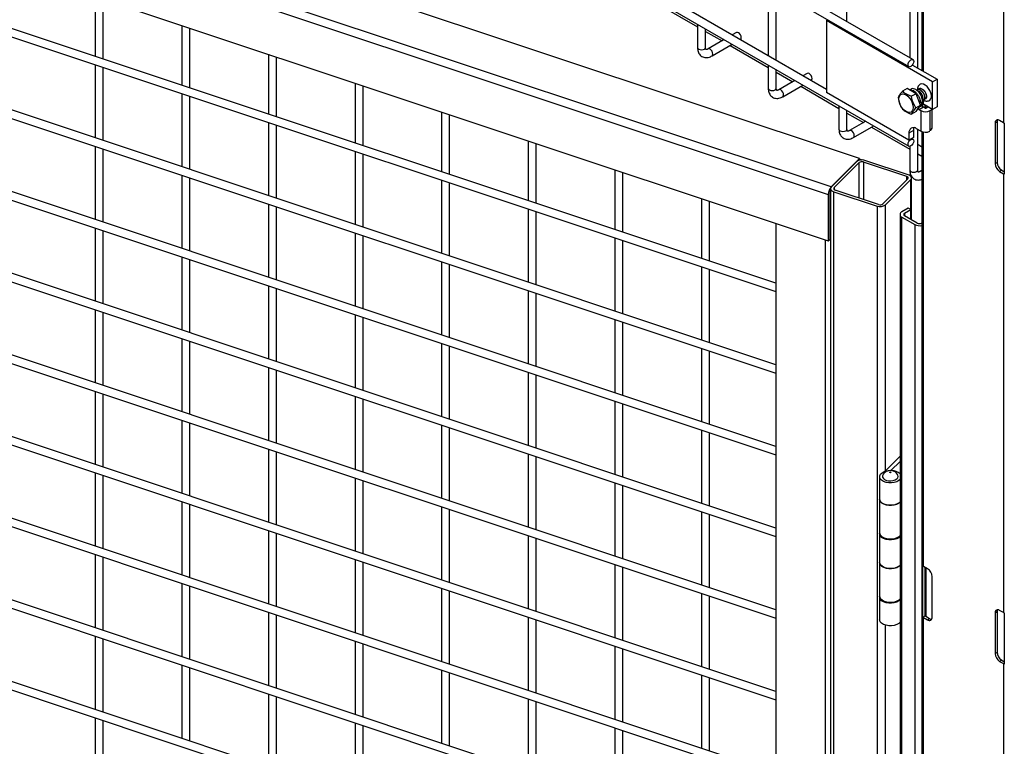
# Model space of a CAD drawing. Header units: inches. Extents: x 0.2 to 10.8, y 0.2 to 8.2.
# Tile 47 of 55: x 9.241 to 10.062, y 6.433 to 7.039. Entities that reach past the tile are written whole.
import ezdxf

# ---------------------------------------------------------------- set-up
doc = ezdxf.new("R2010")
doc.units = ezdxf.units.IN
doc.header["$MEASUREMENT"] = 0

msp = doc.modelspace()

# ---------------------------------------------------------------- linework, layer by layer
for p, q in [((9.98568, 7.00564), (8.98659, 7.5824)), ((8.98326, 7.57662), (9.98234, 6.99987)), ((8.98326, 7.51028), (9.98234, 6.93352)), ((9.91374, 6.98082), (9.05433, 7.47695)), ((9.94127, 6.92312), (8.79559, 7.30498)), ((9.91763, 6.89949), (8.77195, 7.28134)), ((8.76955, 7.27502), (9.91523, 6.89317)), ((8.76955, 7.23641), (9.91523, 6.85456)), ((9.87163, 6.81936), (8.81766, 7.17065)), ((8.81677, 7.16392), (9.87163, 6.81233)), ((9.99318, 7.1498), (9.99318, 6.99659)), ((9.99465, 6.99574), (9.99465, 7.14942)), ((10.06123, 7.11466), (10.06123, 6.95305)), ((9.87163, 6.75132), (8.81766, 7.1026)), ((9.93077, 7.03733), (9.93077, 7.09938)), ((8.81677, 7.09587), (9.87163, 6.74429)), ((9.9897, 6.9986), (9.9897, 7.07927)), ((9.86518, 7.0675), (9.86518, 7.00886)), ((9.98303, 7.06946), (9.98303, 7.00717)), ((9.30433, 7.05817), (9.30433, 7.00844)), ((9.311, 7.00622), (9.311, 7.05595)), ((9.87185, 7.00501), (9.87185, 7.06365)), ((9.77438, 7.05143), (9.80626, 7.03303)), ((9.87163, 6.68327), (8.81766, 7.03456)), ((9.3765, 7.03411), (9.3765, 6.98439)), ((9.38317, 6.98216), (9.38317, 7.03189)), ((9.80626, 7.03518), (9.80626, 7.01573)), ((9.81292, 7.01573), (9.81292, 7.03133)), ((9.91374, 7.0382), (9.91484, 7.03883)), ((10.00213, 6.98717), (9.91374, 7.0382)), ((9.91374, 7.0382), (9.91374, 6.97815)), ((8.81677, 7.02783), (9.87163, 6.67624)), ((9.81292, 7.02918), (9.82664, 7.02126)), ((9.83871, 7.02823), (9.83517, 7.02618)), ((9.8285, 7.02233), (9.81499, 7.01454)), ((9.81833, 7.00876), (9.83517, 7.01848)), ((9.83331, 7.01741), (9.86518, 6.99901)), ((9.84184, 7.02233), (9.84205, 7.02245)), ((9.44867, 7.01006), (9.44867, 6.96033)), ((9.45534, 6.95811), (9.45534, 7.00784)), ((9.30433, 7.00141), (9.30433, 6.94039)), ((9.311, 6.93817), (9.311, 6.99919)), ((9.86518, 7.00116), (9.86518, 6.98172)), ((9.98526, 7.00116), (10.00581, 6.9893)), ((9.87185, 6.98172), (9.87185, 6.99731)), ((9.87185, 6.99516), (9.88557, 6.98724)), ((9.89764, 6.99421), (9.89409, 6.99217)), ((9.52084, 6.98601), (9.52084, 6.93628)), ((9.52751, 6.93406), (9.52751, 6.98379)), ((9.88743, 6.98832), (9.87392, 6.98052)), ((9.87725, 6.97475), (9.89409, 6.98447)), ((9.89223, 6.98339), (9.92411, 6.96499)), ((9.90076, 6.98832), (9.90097, 6.98844)), ((10.00213, 6.98717), (10.00581, 6.9893)), ((10.00213, 6.96421), (10.00213, 6.98717)), ((10.00581, 6.9893), (10.00581, 6.96633)), ((9.3765, 6.97736), (9.3765, 6.91634)), ((9.38317, 6.91412), (9.38317, 6.97514)), ((9.98242, 6.9385), (9.91374, 6.97815)), ((9.98088, 6.98154), (9.97712, 6.97937)), ((9.98832, 6.97724), (9.98088, 6.98154)), ((9.98422, 6.98111), (9.98292, 6.98036)), ((9.98832, 6.97724), (9.98456, 6.97507)), ((9.99204, 6.96765), (9.98832, 6.97724)), ((9.87163, 6.61523), (8.81766, 6.96651)), ((9.92411, 6.96714), (9.92411, 6.9477)), ((9.98828, 6.96548), (9.99204, 6.96765)), ((9.98832, 6.96236), (9.99204, 6.96765)), ((9.99462, 6.96599), (9.99093, 6.96386)), ((9.99111, 6.96632), (9.99278, 6.96729)), ((9.99193, 6.96954), (9.99113, 6.97)), ((9.99369, 6.97056), (9.99193, 6.96954)), ((9.99246, 6.96985), (9.99279, 6.96964)), ((9.99456, 6.97066), (9.99279, 6.96964)), ((9.99318, 6.9677), (9.99318, 6.96725)), ((9.99361, 6.97127), (9.99456, 6.97066)), ((10.00213, 6.96421), (9.99403, 6.96888)), ((9.99411, 6.96634), (9.99411, 6.96884)), ((9.99591, 6.96524), (9.99462, 6.96599)), ((9.99586, 6.96527), (9.99586, 6.96782)), ((9.99635, 6.96754), (9.99635, 6.9652)), ((9.99644, 6.96524), (9.99824, 6.96628)), ((9.99824, 6.96628), (9.99839, 6.96636)), ((9.99824, 6.96628), (10.00172, 6.96427)), ((10.00581, 6.96633), (10.00213, 6.96421)), ((8.81677, 6.95978), (9.87163, 6.6082)), ((9.59301, 6.96195), (9.59301, 6.91223)), ((9.59967, 6.91), (9.59967, 6.95973)), ((9.93077, 6.9477), (9.93077, 6.96329)), ((9.93077, 6.96114), (9.94449, 6.95322)), ((9.98832, 6.96236), (9.98456, 6.96018)), ((9.99093, 6.96386), (9.98993, 6.96465)), ((9.99093, 6.96386), (9.99223, 6.96312)), ((9.99223, 6.96312), (9.99223, 6.9461)), ((10.00013, 6.96312), (10.00172, 6.96403)), ((10.00013, 6.94674), (10.00013, 6.96312)), ((10.00172, 6.9493), (10.00172, 6.96444)), ((9.44867, 6.95331), (9.44867, 6.89229)), ((9.45534, 6.89007), (9.45534, 6.95108)), ((9.94635, 6.9543), (9.93285, 6.9465)), ((9.93618, 6.94073), (9.95302, 6.95045)), ((9.95116, 6.94938), (9.98303, 6.93097)), ((10.05587, 6.9537), (10.05416, 6.95271)), ((10.05416, 6.95271), (10.05416, 6.91903)), ((10.05587, 6.9537), (10.05587, 6.92001)), ((10.06123, 6.95305), (10.05799, 6.95492)), ((10.06187, 6.95274), (10.06187, 6.91021)), ((9.9861, 6.94648), (9.98242, 6.94435)), ((9.98242, 6.94435), (9.98242, 6.9385)), ((9.9861, 6.94648), (9.9861, 6.94063)), ((9.99223, 6.9461), (9.98884, 6.94806)), ((9.9897, 6.91368), (9.9897, 6.94757)), ((9.99318, 6.94566), (9.99318, 4.03782)), ((9.99465, 6.58322), (9.99465, 6.94528)), ((9.30433, 6.93337), (9.30433, 6.87235)), ((9.66518, 6.9379), (9.66518, 6.88817)), ((9.67184, 6.88595), (9.67184, 6.93568)), ((9.9861, 6.94063), (9.98242, 6.9385)), ((9.98303, 6.93337), (9.98303, 6.91368)), ((9.98568, 6.9393), (9.98474, 6.93984)), ((9.99318, 6.93281), (9.9897, 6.93482)), ((9.311, 6.87013), (9.311, 6.93115)), ((9.52084, 6.92925), (9.52084, 6.86823)), ((9.52751, 6.86601), (9.52751, 6.92703)), ((9.9897, 6.92713), (9.99318, 6.92512)), ((9.94127, 6.92312), (9.91763, 6.89949)), ((9.93867, 6.92052), (9.91784, 6.89969)), ((9.92009, 6.89894), (9.94092, 6.91977)), ((9.94092, 6.89026), (9.94092, 6.91977)), ((9.94127, 6.92182), (9.94127, 6.92312)), ((9.94277, 6.92217), (9.94127, 6.92267)), ((9.9426, 6.92201), (9.94277, 6.92217)), ((9.94277, 6.92217), (9.94277, 6.92201)), ((9.98057, 6.90829), (9.94448, 6.92032)), ((9.94448, 6.92032), (9.94448, 6.88907)), ((9.98187, 6.90959), (9.94578, 6.92162)), ((10.05416, 6.91903), (10.05587, 6.92001)), ((9.3765, 6.90931), (9.3765, 6.8483)), ((9.73734, 6.91385), (9.73734, 6.86412)), ((9.74401, 6.8619), (9.74401, 6.91162)), ((9.98057, 6.90529), (9.98057, 6.90829)), ((9.99318, 6.9133), (9.99177, 6.91249)), ((10.0597, 6.91338), (10.05799, 6.91239)), ((10.05799, 6.91239), (10.06123, 6.91052)), ((10.0597, 6.91338), (10.06187, 6.91213)), ((10.06123, 6.91052), (10.06123, 6.54478)), ((9.38317, 6.84607), (9.38317, 6.90709)), ((9.59301, 6.9052), (9.59301, 6.84418)), ((9.59967, 6.84196), (9.59967, 6.90298)), ((9.98152, 6.90624), (9.96069, 6.88541)), ((9.96294, 6.88466), (9.98377, 6.90549)), ((9.98377, 6.90549), (9.98377, 6.88081)), ((9.98447, 6.87216), (9.98447, 6.90699)), ((8.81677, 6.89174), (9.87163, 6.54015)), ((9.87163, 6.54718), (8.81766, 6.89847)), ((9.91523, 6.89317), (9.91523, 6.85456)), ((9.91673, 6.85606), (9.91673, 6.89467)), ((9.91714, 6.89819), (9.91714, 4.24443)), ((9.91974, 6.89558), (9.95583, 6.88356)), ((9.91974, 4.24182), (9.91974, 6.89558)), ((9.92009, 6.89894), (9.92009, 6.89743)), ((9.95713, 6.88486), (9.92104, 6.89688)), ((9.44867, 6.88526), (9.44867, 6.82424)), ((9.80951, 6.88979), (9.80951, 6.84006)), ((9.81618, 6.83784), (9.81618, 6.88757)), ((9.95583, 6.88356), (9.95583, 4.2298)), ((9.96294, 6.66308), (9.96294, 6.88466)), ((9.45534, 6.82202), (9.45534, 6.88304)), ((9.66518, 6.88114), (9.66518, 6.82013)), ((9.67184, 6.8179), (9.67184, 6.87892)), ((9.97498, 6.87658), (9.97498, 4.22282)), ((9.9819, 6.88189), (9.9766, 6.87883)), ((9.97866, 6.87764), (9.98397, 6.8807)), ((9.97866, 6.87764), (9.97866, 6.87551)), ((9.98927, 6.86939), (9.97866, 6.87551)), ((9.98397, 6.8807), (9.9819, 6.88189)), ((9.98397, 6.87245), (9.98397, 6.8807)), ((9.87163, 6.86909), (9.87163, 4.30174)), ((9.9766, 6.87432), (9.98721, 6.8682)), ((9.9766, 4.22057), (9.9766, 6.87432)), ((9.98721, 6.8682), (9.98721, 4.21444)), ((9.99318, 6.86952), (9.99295, 6.86939)), ((9.30433, 6.86532), (9.30433, 6.8043)), ((9.311, 6.80208), (9.311, 6.8631)), ((9.52084, 6.86121), (9.52084, 6.80019)), ((9.52751, 6.79797), (9.52751, 6.85898)), ((9.73734, 6.85709), (9.73734, 6.79607)), ((9.74401, 6.79385), (9.74401, 6.85487)), ((9.91257, 6.85544), (9.91257, 4.28809)), ((9.91523, 6.85456), (9.91673, 6.85606)), ((9.3765, 6.84127), (9.3765, 6.78025)), ((9.38317, 6.77803), (9.38317, 6.83905)), ((9.59301, 6.83715), (9.59301, 6.77613)), ((9.59967, 6.77391), (9.59967, 6.83493)), ((9.87163, 6.47914), (8.81766, 6.83042)), ((9.80951, 6.83304), (9.80951, 6.77202)), ((9.81618, 6.7698), (9.81618, 6.83081)), ((8.81677, 6.82369), (9.87163, 6.47211)), ((9.44867, 6.81721), (9.44867, 6.7562)), ((9.45534, 6.75398), (9.45534, 6.81499)), ((9.66518, 6.8131), (9.66518, 6.75208)), ((9.67184, 6.74986), (9.67184, 6.81088)), ((9.30433, 6.79728), (9.30433, 6.73626)), ((9.311, 6.73404), (9.311, 6.79506)), ((9.52084, 6.79316), (9.52084, 6.73214)), ((9.52751, 6.72992), (9.52751, 6.79094)), ((9.73734, 6.78905), (9.73734, 6.72803)), ((9.74401, 6.72581), (9.74401, 6.78682)), ((9.3765, 6.77322), (9.3765, 6.71221)), ((9.38317, 6.70998), (9.38317, 6.771)), ((9.59301, 6.76911), (9.59301, 6.70809)), ((9.87163, 6.41109), (8.81766, 6.76238)), ((9.59967, 6.70587), (9.59967, 6.76689)), ((9.80951, 6.76499), (9.80951, 6.70397)), ((9.81618, 6.70175), (9.81618, 6.76277)), ((8.81677, 6.75565), (9.87163, 6.40406)), ((9.44867, 6.74917), (9.44867, 6.68815)), ((9.45534, 6.68593), (9.45534, 6.74695)), ((9.66518, 6.74505), (9.66518, 6.68404)), ((9.67184, 6.68181), (9.67184, 6.74283)), ((9.30433, 6.72923), (9.30433, 6.66821)), ((9.311, 6.66599), (9.311, 6.72701)), ((9.52084, 6.72512), (9.52084, 6.6641)), ((9.52751, 6.66188), (9.52751, 6.72289)), ((9.73734, 6.721), (9.73734, 6.65998)), ((9.74401, 6.65776), (9.74401, 6.71878)), ((9.3765, 6.70518), (9.3765, 6.64416)), ((9.38317, 6.64194), (9.38317, 6.70296)), ((9.59301, 6.70106), (9.59301, 6.64004)), ((9.59967, 6.63782), (9.59967, 6.69884)), ((9.80951, 6.69695), (9.80951, 6.63593)), ((9.81618, 6.63371), (9.81618, 6.69472)), ((8.81677, 6.6876), (9.87163, 6.33602)), ((9.87163, 6.34305), (8.81766, 6.69433)), ((9.44867, 6.68112), (9.44867, 6.62011)), ((9.45534, 6.61789), (9.45534, 6.6789)), ((9.66518, 6.67701), (9.66518, 6.61599)), ((9.67184, 6.61377), (9.67184, 6.67479)), ((9.97498, 6.67512), (9.96281, 6.66295)), ((9.97498, 6.67072), (9.96737, 6.66311)), ((9.30433, 6.66119), (9.30433, 6.60017)), ((9.311, 6.59795), (9.311, 6.65897)), ((9.52084, 6.65707), (9.52084, 6.59605)), ((9.52751, 6.59383), (9.52751, 6.65485)), ((9.95798, 6.65806), (9.95798, 6.63935)), ((9.97345, 6.65827), (9.97321, 6.65927)), ((9.73734, 6.65296), (9.73734, 6.59194)), ((9.74401, 6.58972), (9.74401, 6.65073)), ((9.95798, 6.63935), (9.95798, 6.61128)), ((9.3765, 6.63713), (9.3765, 6.57612)), ((9.38317, 6.57389), (9.38317, 6.63491)), ((9.59301, 6.63302), (9.59301, 6.572)), ((9.59967, 6.56978), (9.59967, 6.6308)), ((9.87163, 6.275), (8.81766, 6.62629)), ((9.80951, 6.6289), (9.80951, 6.56788)), ((9.81618, 6.56566), (9.81618, 6.62668)), ((8.81677, 6.61955), (9.87163, 6.26797)), ((9.44867, 6.61308), (9.44867, 6.55206)), ((9.45534, 6.54984), (9.45534, 6.61086)), ((9.66518, 6.60896), (9.66518, 6.54795)), ((9.67184, 6.54572), (9.67184, 6.60674)), ((9.95798, 6.61043), (9.95798, 6.58661)), ((9.30433, 6.59314), (9.30433, 6.53212)), ((9.311, 6.5299), (9.311, 6.59092)), ((9.52084, 6.58903), (9.52084, 6.52801)), ((9.52751, 6.52579), (9.52751, 6.5868)), ((9.73734, 6.58491), (9.73734, 6.52389)), ((9.74401, 6.52167), (9.74401, 6.58269)), ((9.95798, 6.58661), (9.95798, 6.55854)), ((9.99411, 6.54106), (9.99411, 6.58359)), ((9.99789, 6.58135), (9.99465, 6.58322)), ((9.99586, 6.54207), (9.99586, 6.58252)), ((9.99635, 6.58223), (9.99635, 6.54168)), ((10.00172, 6.54103), (10.00172, 6.57471)), ((9.3765, 6.56909), (9.3765, 6.50807)), ((9.38317, 6.50585), (9.38317, 6.56687)), ((9.59301, 6.56497), (9.59301, 6.50395)), ((9.59967, 6.50173), (9.59967, 6.56275)), ((9.80951, 6.56086), (9.80951, 6.49984)), ((9.81618, 6.49762), (9.81618, 6.55863)), ((9.95798, 6.55769), (9.95798, 6.53898)), ((9.44867, 6.54503), (9.44867, 6.48402)), ((9.45534, 6.48179), (9.45534, 6.54281)), ((9.66518, 6.54092), (9.66518, 6.4799)), ((9.99411, 6.54106), (9.99586, 6.54207)), ((9.99465, 6.37908), (9.99465, 6.54069)), ((9.99465, 6.54069), (9.99789, 6.53882)), ((9.99635, 6.54168), (9.9996, 6.53981)), ((9.99789, 6.53882), (9.9996, 6.53981)), ((10.05587, 6.54543), (10.05416, 6.54444)), ((10.05416, 6.54444), (10.05416, 6.51076)), ((10.05587, 6.54543), (10.05587, 6.51174)), ((10.06123, 6.54478), (10.05799, 6.54665)), ((10.06187, 6.54447), (10.06187, 6.50194)), ((9.67184, 6.47768), (9.67184, 6.5387)), ((9.96294, 5.91459), (9.96294, 6.53435)), ((9.30433, 6.5251), (9.30433, 6.46408)), ((9.311, 6.46186), (9.311, 6.52287)), ((9.52084, 6.52098), (9.52084, 6.45996)), ((9.52751, 6.45774), (9.52751, 6.51876)), ((9.73734, 6.51687), (9.73734, 6.45585)), ((9.74401, 6.45363), (9.74401, 6.51464)), ((10.05416, 6.51076), (10.05587, 6.51174)), ((9.3765, 6.50104), (9.3765, 6.44003)), ((9.38317, 6.4378), (9.38317, 6.49882)), ((10.0597, 6.50511), (10.05799, 6.50412)), ((10.05799, 6.50412), (10.06123, 6.50225)), ((10.0597, 6.50511), (10.06187, 6.50386)), ((10.06123, 6.50225), (10.06123, 6.34065)), ((9.59301, 6.49693), (9.59301, 6.43591)), ((9.59967, 6.43369), (9.59967, 6.49471)), ((9.80951, 6.49281), (9.80951, 6.43179)), ((9.81618, 6.42957), (9.81618, 6.49059)), ((9.44867, 6.47699), (9.44867, 6.41597)), ((9.45534, 6.41375), (9.45534, 6.47477)), ((9.66518, 6.47287), (9.66518, 6.41186)), ((9.67184, 6.40963), (9.67184, 6.47065)), ((9.30433, 6.45705), (9.30433, 6.39603)), ((9.311, 6.39381), (9.311, 6.45483)), ((9.52084, 6.45294), (9.52084, 6.39192)), ((9.52751, 6.3897), (9.52751, 6.45071)), ((9.73734, 6.44882), (9.73734, 6.3878)), ((9.74401, 6.38558), (9.74401, 6.4466))]:
    msp.add_line(p, q)
at = {"flags": 128}
for points in [[(9.84205, 7.02245), (9.84205, 7.02245), (9.84256, 7.02304), (9.84274, 7.02398), (9.84256, 7.02513), (9.84205, 7.0263), (9.84128, 7.02734), (9.84038, 7.02806), (9.83948, 7.02838), (9.83871, 7.02823)], [(9.80626, 7.01573), (9.80651, 7.015), (9.80723, 7.01437), (9.80831, 7.01395), (9.80959, 7.01381), (9.81087, 7.01395), (9.81195, 7.01437), (9.81267, 7.015), (9.81292, 7.01573), (9.81292, 7.01573)], [(9.81833, 7.00877), (9.81884, 7.00935), (9.81902, 7.01029), (9.81884, 7.01143), (9.81833, 7.01261), (9.81756, 7.01364), (9.81666, 7.01437), (9.81576, 7.01468), (9.815, 7.01454)], [(9.98165, 7.00139), (9.98183, 7.00254), (9.98234, 7.00372), (9.98311, 7.00475), (9.98401, 7.00548), (9.98491, 7.00579), (9.98568, 7.00564), (9.98619, 7.00505), (9.98637, 7.00411), (9.98619, 7.00297), (9.98568, 7.00179), (9.98491, 7.00076), (9.98401, 7.00003), (9.98311, 6.99972), (9.98234, 6.99987), (9.98183, 7.00045), (9.98165, 7.00139)], [(9.90097, 6.98844), (9.90097, 6.98844), (9.90148, 6.98903), (9.90166, 6.98996), (9.90148, 6.99111), (9.90097, 6.99229), (9.90021, 6.99332), (9.8993, 6.99405), (9.8984, 6.99436), (9.89764, 6.99421)], [(9.99891, 6.97129), (9.99993, 6.97182), (10.00071, 6.97286), (10.00112, 6.9743), (10.00112, 6.97603), (10.00071, 6.97794), (9.99993, 6.97988), (9.99883, 6.9817), (9.9975, 6.98327), (9.99602, 6.98447), (9.99452, 6.98522), (9.99311, 6.98546), (9.99188, 6.98516), (9.9912, 6.98468)], [(9.86518, 6.98172), (9.86544, 6.98098), (9.86616, 6.98035), (9.86724, 6.97994), (9.86852, 6.97979), (9.86979, 6.97994), (9.87087, 6.98035), (9.8716, 6.98098), (9.87185, 6.98172), (9.87185, 6.98172)], [(9.87726, 6.97475), (9.87776, 6.97533), (9.87794, 6.97627), (9.87776, 6.97742), (9.87725, 6.97859), (9.87649, 6.97963), (9.87559, 6.98035), (9.87468, 6.98067), (9.87393, 6.98052)], [(9.97999, 6.97619), (9.98154, 6.97507), (9.98298, 6.97354), (9.98422, 6.97173), (9.98517, 6.96975), (9.98577, 6.96774), (9.98598, 6.96584), (9.98577, 6.96417), (9.98517, 6.96284), (9.98422, 6.96196), (9.98298, 6.96158), (9.98154, 6.96172), (9.97999, 6.96238), (9.97845, 6.96351), (9.977, 6.96503), (9.97577, 6.96685), (9.97481, 6.96882), (9.97422, 6.97084), (9.97401, 6.97274), (9.97422, 6.97441), (9.97481, 6.97573), (9.97577, 6.97661), (9.977, 6.977), (9.97845, 6.97685), (9.97999, 6.97619)], [(9.99609, 6.97419), (9.99604, 6.97409), (9.99576, 6.97365)], [(9.99297, 6.96753), (9.99349, 6.9669), (9.99462, 6.96599)], [(9.92411, 6.9477), (9.92436, 6.94696), (9.92508, 6.94634), (9.92617, 6.94592), (9.92744, 6.94577), (9.92872, 6.94592), (9.9298, 6.94634), (9.93052, 6.94696), (9.93077, 6.9477), (9.93077, 6.9477)], [(9.93619, 6.94073), (9.93669, 6.94132), (9.93687, 6.94225), (9.93669, 6.9434), (9.93618, 6.94458), (9.93541, 6.94561), (9.93451, 6.94634), (9.93361, 6.94665), (9.93285, 6.94651)], [(9.98653, 6.9489), (9.98623, 6.94785), (9.9861, 6.94648)], [(9.98165, 6.93505), (9.98183, 6.93619), (9.98234, 6.93737), (9.98311, 6.9384), (9.98401, 6.93913), (9.98491, 6.93944), (9.98568, 6.9393), (9.98619, 6.93871), (9.98637, 6.93777), (9.98619, 6.93662), (9.98568, 6.93545), (9.98491, 6.93442), (9.98401, 6.93369), (9.98311, 6.93337), (9.98234, 6.93352), (9.98183, 6.93411), (9.98165, 6.93505)], [(9.98377, 6.90549), (9.9842, 6.90602), (9.98443, 6.9066), (9.98446, 6.90719), (9.98429, 6.90777), (9.98394, 6.90832), (9.9834, 6.90882), (9.9827, 6.90925), (9.98187, 6.90959)], [(9.98303, 6.91368), (9.98329, 6.91295), (9.98401, 6.91232), (9.98509, 6.9119), (9.98637, 6.91176), (9.98764, 6.9119), (9.98872, 6.91232), (9.98945, 6.91295), (9.9897, 6.91368)], [(9.99318, 6.91245), (9.99254, 6.91263), (9.99178, 6.91249)], [(9.91784, 6.89969), (9.91741, 6.89915), (9.91718, 6.89858), (9.91715, 6.89799), (9.91732, 6.89741), (9.91768, 6.89686), (9.91821, 6.89636), (9.91891, 6.89593), (9.91974, 6.89558)], [(9.97498, 6.65579), (9.97394, 6.65483), (9.97224, 6.65389), (9.97018, 6.65324), (9.9679, 6.65292), (9.96555, 6.65295), (9.9633, 6.65333), (9.9613, 6.65404), (9.95968, 6.65503), (9.95856, 6.65622), (9.95802, 6.65754), (9.9581, 6.65889), (9.95878, 6.66019), (9.96002, 6.66134), (9.96174, 6.66227), (9.96174, 6.66227)], [(9.96066, 6.65926), (9.9605, 6.65882), (9.9605, 6.6577), (9.96107, 6.65663), (9.96217, 6.6557), (9.96369, 6.65501), (9.96549, 6.6546), (9.96743, 6.65452), (9.96932, 6.65477), (9.971, 6.65533), (9.97232, 6.65615), (9.97316, 6.65716), (9.97345, 6.65827), (9.97345, 6.65827)], [(9.95798, 6.63935), (9.95802, 6.63883), (9.95856, 6.63751), (9.95968, 6.63631), (9.9613, 6.63533), (9.9633, 6.63462), (9.96555, 6.63424), (9.9679, 6.6342), (9.97018, 6.63453), (9.97224, 6.63518), (9.97394, 6.63612), (9.97498, 6.63707)], [(9.97498, 6.63707), (9.97422, 6.63634), (9.97262, 6.63535), (9.97062, 6.63463), (9.96837, 6.63424), (9.96603, 6.6342), (9.96374, 6.63451), (9.96167, 6.63516), (9.95997, 6.63609), (9.95875, 6.63725), (9.95808, 6.63855), (9.95798, 6.63935)], [(9.95798, 6.61128), (9.95808, 6.61048), (9.95875, 6.60918), (9.95997, 6.60803), (9.96167, 6.60709), (9.96374, 6.60645), (9.96603, 6.60613), (9.96837, 6.60617), (9.97062, 6.60656), (9.97262, 6.60728), (9.97422, 6.60827), (9.97498, 6.609)], [(9.97498, 6.60815), (9.97394, 6.6072), (9.97224, 6.60626), (9.97018, 6.60561), (9.9679, 6.60529), (9.96555, 6.60532), (9.9633, 6.6057), (9.9613, 6.60641), (9.95968, 6.60739), (9.95856, 6.60859), (9.95802, 6.60991), (9.95801, 6.61085)], [(9.95798, 6.58661), (9.95802, 6.58609), (9.95856, 6.58477), (9.95968, 6.58358), (9.9613, 6.58259), (9.9633, 6.58189), (9.96555, 6.5815), (9.9679, 6.58147), (9.97018, 6.58179), (9.97224, 6.58244), (9.97394, 6.58338), (9.97498, 6.58434)], [(9.97498, 6.58434), (9.97422, 6.5836), (9.97262, 6.58261), (9.97062, 6.5819), (9.96837, 6.58151), (9.96603, 6.58147), (9.96374, 6.58178), (9.96167, 6.58243), (9.95997, 6.58336), (9.95875, 6.58452), (9.95808, 6.58582), (9.95798, 6.58661)], [(9.95798, 6.55854), (9.95808, 6.55775), (9.95875, 6.55645), (9.95997, 6.55529), (9.96167, 6.55436), (9.96374, 6.55371), (9.96603, 6.5534), (9.96837, 6.55344), (9.97062, 6.55383), (9.97262, 6.55455), (9.97422, 6.55554), (9.97498, 6.55627)], [(9.97498, 6.55542), (9.97394, 6.55447), (9.97224, 6.55353), (9.97018, 6.55287), (9.9679, 6.55255), (9.96555, 6.55258), (9.9633, 6.55297), (9.9613, 6.55367), (9.95968, 6.55466), (9.95856, 6.55585), (9.95802, 6.55717), (9.95801, 6.55812)], [(9.97498, 6.53671), (9.97394, 6.53575), (9.97224, 6.53481), (9.97018, 6.53416), (9.9679, 6.53384), (9.96555, 6.53387), (9.9633, 6.53425), (9.9613, 6.53496), (9.95968, 6.53595), (9.95856, 6.53714), (9.95802, 6.53846), (9.95798, 6.53898)]]:
    msp.add_lwpolyline(points, dxfattribs=at)
for centre, radius, start, end in [((9.99618, 6.97074), 0.00858, 242.60967, 297.39033), ((9.99618, 6.96575), 0.000576, 242.60967, 297.39033), ((9.99937, 6.94892), 0.00238, 281.7699, 9.34948), ((10.0565, 6.95309), 0.00237, 50.79671, 189.21404), ((10.05924, 6.95383), 0.00337, 151.50744, 182.33558), ((10.06387, 6.95766), 0.00531, 240.15548, 247.82929), ((9.98633, 6.94499), 0.00397, 50.79671, 189.21404), ((9.99619, 6.95379), 0.00865, 242.74432, 295.03192), ((9.94323, 6.91457), 0.00749, 70.08768, 127.4984), ((9.94321, 6.9168), 0.00375, 70.08768, 127.4984), ((10.06248, 6.91941), 0.00832, 182.60548, 237.39452), ((10.06419, 6.92039), 0.00832, 182.60548, 237.39452), ((9.98055, 6.90703), 0.00126, 320.69732, 89.0996), ((10.06387, 6.91513), 0.00531, 240.15548, 247.82929), ((9.92519, 6.893), 0.00996, 139.36052, 179.04605), ((9.9207, 6.89455), 0.00397, 153.78617, 178.30291), ((9.92106, 6.89814), 0.00126, 140.69732, 269.0996), ((9.95838, 6.8906), 0.00749, 250.08768, 307.4984), ((9.9584, 6.88838), 0.00375, 250.08768, 307.4984), ((9.97746, 6.87658), 0.00241, 110.78342, 249.21658), ((9.97907, 6.87658), 0.00114, 110.78342, 249.21658), ((9.99113, 6.87579), 0.00855, 242.70203, 283.91994), ((9.99111, 6.87295), 0.004, 242.60967, 297.39033), ((9.96055, 6.66532), 0.00327, 291.24158, 313.61822), ((9.96802, 6.65325), 0.00994, 45.49772, 89.01168), ((9.9967, 6.58681), 0.00413, 231.13055, 240.19892), ((9.9934, 6.57434), 0.00832, 2.60548, 57.39452), ((10.0565, 6.54482), 0.00237, 50.79671, 189.21404), ((10.05924, 6.54556), 0.00337, 151.50744, 182.33558), ((9.9967, 6.54428), 0.00413, 231.13055, 240.19892), ((9.99727, 6.54331), 0.00187, 221.37841, 240.84018), ((9.99938, 6.54065), 0.00237, 230.79671, 9.21404), ((10.0014, 6.54266), 0.00337, 237.66754, 268.48909), ((10.06387, 6.54939), 0.00531, 240.15548, 247.82929), ((10.06248, 6.51114), 0.00832, 182.60548, 237.39452), ((10.06419, 6.51212), 0.00832, 182.60548, 237.39452), ((10.06387, 6.50686), 0.00531, 240.15548, 247.82929)]:
    msp.add_arc(centre, radius, start, end)
for points, knots in [([(9.80626, 7.01573), (9.80628, 7.01518), (9.80632, 7.01403), (9.80671, 7.01239), (9.80739, 7.01081), (9.80842, 7.00942), (9.8098, 7.00829), (9.81146, 7.00756), (9.8133, 7.00728), (9.81517, 7.00746), (9.81687, 7.00797), (9.81789, 7.00855), (9.81832, 7.00879)], [0, 0, 0, 0, 0.0895952, 0.1872391, 0.2860035, 0.3856056, 0.4876002, 0.5956839, 0.7006837, 0.8094383, 0.9203675, 1, 1, 1, 1]), ([(9.815, 7.01455), (9.81495, 7.01452), (9.81464, 7.01432), (9.81416, 7.01414), (9.81364, 7.01401), (9.81336, 7.01402), (9.81332, 7.01405), (9.81333, 7.01401), (9.81312, 7.01434), (9.81295, 7.01493), (9.81294, 7.01549), (9.81293, 7.01575)], [0, 0, 0, 0, 0.01929, 0.122363, 0.227062, 0.337639, 0.465827, 0.658148, 0.793212, 0.907521, 1, 1, 1, 1]), ([(9.99125, 6.98463), (9.99105, 6.98445), (9.99044, 6.98392), (9.98984, 6.98267), (9.98947, 6.98143), (9.98947, 6.98069), (9.98948, 6.9805)], [0, 0, 0, 0, 0.171466, 0.520362, 0.87793, 1, 1, 1, 1]), ([(9.86519, 6.98172), (9.86521, 6.98117), (9.86525, 6.98002), (9.86564, 6.97837), (9.86632, 6.9768), (9.86735, 6.9754), (9.86872, 6.97427), (9.87039, 6.97354), (9.87222, 6.97326), (9.87409, 6.97345), (9.87579, 6.97395), (9.87682, 6.97453), (9.87725, 6.97478)], [0, 0, 0, 0, 0.089595, 0.187239, 0.286003, 0.385606, 0.4876, 0.595684, 0.700684, 0.809438, 0.920368, 1, 1, 1, 1]), ([(9.87392, 6.98053), (9.87388, 6.9805), (9.87357, 6.9803), (9.87309, 6.98012), (9.87257, 6.97999), (9.87228, 6.98001), (9.87224, 6.98004), (9.87226, 6.97999), (9.87205, 6.98032), (9.87188, 6.98092), (9.87186, 6.98148), (9.87186, 6.98173)], [0, 0, 0, 0, 0.01929, 0.122363, 0.227062, 0.337639, 0.465827, 0.658148, 0.793212, 0.907521, 1, 1, 1, 1]), ([(9.97712, 6.97937), (9.97616, 6.9783), (9.97532, 6.97729), (9.97453, 6.97617), (9.97438, 6.97595), (9.97412, 6.97553), (9.974, 6.97533), (9.97369, 6.97476), (9.97352, 6.9744), (9.9734, 6.97407)], [0, 0, 0, 0, 0.5, 0.5, 0.625, 0.625, 0.75, 0.75, 1, 1, 1, 1]), ([(9.9734, 6.97407), (9.97365, 6.9723), (9.97405, 6.97058), (9.97484, 6.96854), (9.97501, 6.96814), (9.97537, 6.96736), (9.97557, 6.96698), (9.97619, 6.96587), (9.97664, 6.96516), (9.97712, 6.96448)], [0, 0, 0, 0, 0.5, 0.5, 0.625, 0.625, 0.75, 0.75, 1, 1, 1, 1]), ([(9.98456, 6.97507), (9.98299, 6.97557), (9.98154, 6.97615), (9.97995, 6.97706), (9.97965, 6.97725), (9.97907, 6.97765), (9.9788, 6.97785), (9.97802, 6.97847), (9.97755, 6.97891), (9.97712, 6.97937)], [0, 0, 0, 0, 0.5, 0.5, 0.625, 0.625, 0.75, 0.75, 1, 1, 1, 1]), ([(9.98312, 6.98024), (9.98341, 6.98033), (9.98419, 6.98058), (9.98539, 6.98018), (9.98683, 6.9794), (9.98829, 6.97822), (9.98997, 6.9761), (9.99122, 6.97363), (9.99186, 6.97134), (9.99191, 6.97005), (9.99193, 6.96954)], [0, 0, 0, 0, 0.088424, 0.241189, 0.28865, 0.441412, 0.594177, 0.746948, 0.899713, 1, 1, 1, 1]), ([(9.99369, 6.97056), (9.99365, 6.97136), (9.99355, 6.97294), (9.99261, 6.97553), (9.99119, 6.9779), (9.98962, 6.97962), (9.98795, 6.98086), (9.9863, 6.9815), (9.98493, 6.98156), (9.9844, 6.98113), (9.98427, 6.98102)], [0, 0, 0, 0, 0.143203, 0.28641, 0.429622, 0.572829, 0.666843, 0.810047, 0.953255, 1, 1, 1, 1]), ([(9.98828, 6.96548), (9.98732, 6.96684), (9.98648, 6.9683), (9.98569, 6.97034), (9.98554, 6.97076), (9.98528, 6.9716), (9.98516, 6.97202), (9.98485, 6.97331), (9.98469, 6.97418), (9.98456, 6.97507)], [0, 0, 0, 0, 0.5, 0.5, 0.625, 0.625, 0.75, 0.75, 1, 1, 1, 1]), ([(9.99411, 6.97194), (9.99437, 6.97192), (9.99512, 6.97189), (9.99575, 6.97304), (9.99575, 6.97498), (9.99485, 6.97726), (9.99327, 6.9793), (9.99139, 6.98053), (9.98983, 6.98086), (9.98926, 6.98038), (9.98911, 6.98025)], [0, 0, 0, 0, 0.077065, 0.221751, 0.365184, 0.510559, 0.654413, 0.798268, 0.943643, 1, 1, 1, 1]), ([(9.99495, 6.97206), (9.99527, 6.97238), (9.9959, 6.97302), (9.99584, 6.97506), (9.99495, 6.97732), (9.99337, 6.97936), (9.99149, 6.98059), (9.98993, 6.98092), (9.98936, 6.98044), (9.9892, 6.98031)], [0, 0, 0, 0, 0.155993, 0.311436, 0.468984, 0.624884, 0.780784, 0.938332, 1, 1, 1, 1]), ([(9.99333, 6.97123), (9.99342, 6.97124), (9.99395, 6.97134), (9.99433, 6.97256), (9.99417, 6.97456), (9.9931, 6.97688), (9.99145, 6.97869), (9.99007, 6.97969), (9.98948, 6.97967), (9.98946, 6.97967)], [0, 0, 0, 0, 0.037305, 0.229411, 0.418951, 0.610147, 0.801343, 0.990883, 1, 1, 1, 1]), ([(9.99344, 6.97129), (9.99352, 6.9713), (9.99406, 6.9714), (9.99443, 6.97262), (9.99427, 6.97462), (9.9932, 6.97694), (9.99156, 6.97875), (9.99016, 6.97975), (9.98957, 6.97973), (9.98953, 6.97973)], [0, 0, 0, 0, 0.036499, 0.228187, 0.417315, 0.608094, 0.798874, 0.988001, 1, 1, 1, 1]), ([(9.99626, 6.97292), (9.99655, 6.97313), (9.99719, 6.9736), (9.99728, 6.97542), (9.99657, 6.97766), (9.99511, 6.97978), (9.99321, 6.98126), (9.99139, 6.98163), (9.9902, 6.98132), (9.98995, 6.9807), (9.98992, 6.98063)], [0, 0, 0, 0, 0.115921, 0.259956, 0.405512, 0.549125, 0.693992, 0.838859, 0.982471, 1, 1, 1, 1]), ([(9.99637, 6.97298), (9.99665, 6.97319), (9.99729, 6.97366), (9.99738, 6.97548), (9.99667, 6.97771), (9.9952, 6.97985), (9.99334, 6.98128), (9.99164, 6.98178), (9.99094, 6.98132), (9.99067, 6.98115)], [0, 0, 0, 0, 0.124777, 0.280555, 0.437979, 0.5933, 0.749978, 0.906656, 1, 1, 1, 1]), ([(9.98456, 6.96018), (9.98482, 6.96085), (9.98521, 6.96159), (9.986, 6.96272), (9.98617, 6.96295), (9.98654, 6.96343), (9.98673, 6.96368), (9.98735, 6.96442), (9.9878, 6.96494), (9.98828, 6.96548)], [0, 0, 0, 0, 0.5, 0.5, 0.625, 0.625, 0.75, 0.75, 1, 1, 1, 1]), ([(9.99279, 6.96964), (9.99266, 6.96896), (9.99241, 6.96761), (9.99167, 6.96652), (9.99107, 6.96634), (9.99099, 6.96632)], [0, 0, 0, 0, 0.467145, 0.934302, 1, 1, 1, 1]), ([(9.99273, 6.96738), (9.99305, 6.96756), (9.99384, 6.96802), (9.99439, 6.96929), (9.99452, 6.97033), (9.99456, 6.97066)], [0, 0, 0, 0, 0.314208, 0.780651, 1, 1, 1, 1]), ([(9.99411, 6.97207), (9.99432, 6.97194), (9.99495, 6.97155), (9.99613, 6.97119), (9.99754, 6.97101), (9.99844, 6.97122), (9.99886, 6.97131)], [0, 0, 0, 0, 0.151055, 0.443324, 0.744589, 1, 1, 1, 1]), ([(9.97712, 6.96448), (9.97798, 6.96358), (9.97899, 6.96274), (9.98057, 6.96182), (9.9809, 6.96165), (9.98158, 6.96131), (9.98193, 6.96116), (9.98302, 6.9607), (9.98377, 6.96043), (9.98456, 6.96018)], [0, 0, 0, 0, 0.5, 0.5, 0.625, 0.625, 0.75, 0.75, 1, 1, 1, 1]), ([(9.92412, 6.9477), (9.92413, 6.94715), (9.92417, 6.946), (9.92456, 6.94435), (9.92524, 6.94278), (9.92627, 6.94139), (9.92765, 6.94025), (9.92931, 6.93952), (9.93115, 6.93924), (9.93302, 6.93943), (9.93472, 6.93994), (9.93574, 6.94052), (9.93617, 6.94076)], [0, 0, 0, 0, 0.089595, 0.187239, 0.286003, 0.385606, 0.4876, 0.595684, 0.700684, 0.809438, 0.920368, 1, 1, 1, 1]), ([(9.93285, 6.94652), (9.9328, 6.94648), (9.93249, 6.94628), (9.93201, 6.9461), (9.9315, 6.94597), (9.93121, 6.94599), (9.93117, 6.94602), (9.93118, 6.94597), (9.93097, 6.94631), (9.9308, 6.9469), (9.93079, 6.94746), (9.93078, 6.94771)], [0, 0, 0, 0, 0.01929, 0.122363, 0.227062, 0.337639, 0.465827, 0.658148, 0.793212, 0.907521, 1, 1, 1, 1]), ([(9.98304, 6.91368), (9.98306, 6.91313), (9.9831, 6.91198), (9.98349, 6.91034), (9.98417, 6.90876), (9.9852, 6.90737), (9.98657, 6.90624), (9.98824, 6.9055), (9.99007, 6.90524), (9.99174, 6.90536), (9.99277, 6.90572), (9.99318, 6.90587)], [0, 0, 0, 0, 0.101394, 0.211897, 0.323668, 0.436387, 0.551813, 0.674131, 0.792958, 0.916035, 1, 1, 1, 1]), ([(9.99178, 6.9125), (9.99173, 6.91247), (9.99142, 6.91227), (9.99094, 6.91209), (9.99042, 6.91196), (9.99013, 6.91197), (9.99009, 6.912), (9.99011, 6.91195), (9.9899, 6.91229), (9.98973, 6.91288), (9.98972, 6.91344), (9.98971, 6.91369)], [0, 0, 0, 0, 0.0192903, 0.1223634, 0.227062, 0.3376389, 0.4658269, 0.6581481, 0.7932117, 0.9075205, 1, 1, 1, 1]), ([(9.96694, 6.66314), (9.96628, 6.66309), (9.96535, 6.66302), (9.96402, 6.66255), (9.9629, 6.66197), (9.96176, 6.66096), (9.96098, 6.66003), (9.96075, 6.65939), (9.9607, 6.65926)], [0, 0, 0, 0, 0.252381, 0.360133, 0.541478, 0.736692, 0.949347, 1, 1, 1, 1]), ([(9.96642, 6.66166), (9.96642, 6.66183), (9.96665, 6.66197), (9.96722, 6.66197), (9.96746, 6.66183), (9.96746, 6.66167)], [0, 0, 0, 0, 0.5, 0.5, 1, 1, 1, 1]), ([(9.97313, 6.65927), (9.97299, 6.65959), (9.97261, 6.66045), (9.97154, 6.66153), (9.97027, 6.66238), (9.96898, 6.66288), (9.96791, 6.66311), (9.9672, 6.66313), (9.96694, 6.66314)], [0, 0, 0, 0, 0.136695, 0.361861, 0.577444, 0.724816, 0.897825, 1, 1, 1, 1]), ([(9.96746, 6.66167), (9.96746, 6.6615), (9.96722, 6.66136), (9.96665, 6.66136), (9.96642, 6.6615), (9.96642, 6.66166)], [0, 0, 0, 0, 0.5, 0.5, 1, 1, 1, 1])]:
    msp.add_open_spline(points, degree=3, knots=knots)

doc.saveas('drawing.dxf')
